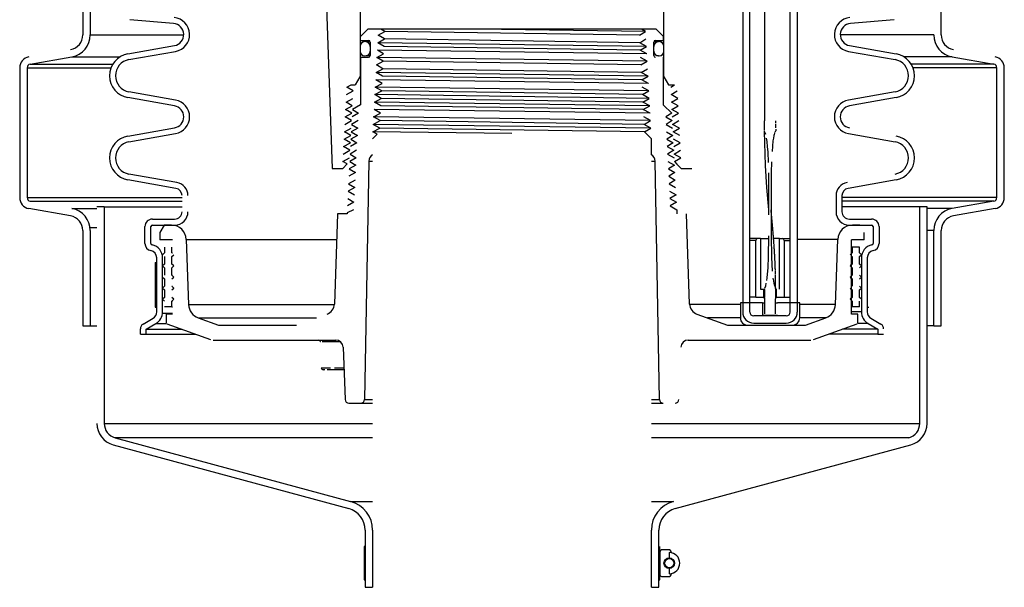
# Model space of a CAD drawing. Extents: x -285 to 5863, y 308 to 3178.
# Tile 110 of 256: x 219 to 236, y 961 to 970. Entities that reach past the tile are written whole.
import ezdxf

# ---------------------------------------------------------------- set-up
doc = ezdxf.new("R2010")
doc.units = 0
doc.header["$MEASUREMENT"] = 0
doc.layers.add('SPILL-BUCKET', color=1, linetype='CONTINUOUS')

msp = doc.modelspace()

# ---------------------------------------------------------------- linework, layer by layer
at = {"layer": 'SPILL-BUCKET', "color": 8, "linetype": 'Continuous'}
for p, q in [((231.87866, 976.8957), (231.87804, 968.65134)), ((229.82998, 968.96659), (225.42273, 969.02905)), ((231.87786, 968.59072), (231.878, 968.62103)), ((231.878, 968.62103), (231.87804, 968.65134)), ((232.06539, 968.65134), (232.06603, 968.65134)), ((232.06539, 968.65134), (232.0654, 968.64305)), ((232.0654, 968.64305), (232.06542, 968.63477)), ((232.06542, 968.63477), (232.06549, 968.6182)), ((231.87635, 968.47284), (231.87657, 968.48462)), ((231.89852, 968.41806), (231.87635, 968.47284)), ((231.893, 967.90186), (231.87652, 968.47241)), ((231.87678, 968.49641), (231.87745, 968.54356)), ((231.87745, 968.54356), (231.87786, 968.59072)), ((232.05346, 968.45512), (232.04933, 968.44475)), ((232.05992, 968.47058), (232.05791, 968.46536)), ((232.06197, 968.47577), (232.05992, 968.47058)), ((232.06376, 968.47772), (232.06197, 968.47577)), ((232.06582, 968.47948), (232.06376, 968.47772)), ((232.06561, 968.60163), (232.06574, 968.58506)), ((232.06574, 968.58506), (232.06589, 968.56849)), ((232.06682, 968.48197), (232.06582, 968.47948)), ((232.06589, 968.56849), (232.066, 968.55192)), ((232.066, 968.55192), (232.06614, 968.53535)), ((232.06706, 968.48475), (232.06682, 968.48197)), ((232.06711, 968.51004), (232.06706, 968.48475)), ((231.92209, 968.30238), (231.91268, 968.3607)), ((231.9319, 968.21472), (231.92209, 968.30238)), ((232.02157, 968.31435), (232.01227, 968.22582)), ((232.02817, 968.35832), (232.02157, 968.31435)), ((232.03703, 968.40189), (232.02817, 968.35832)), ((232.04258, 968.42349), (232.03703, 968.40189)), ((232.04933, 968.44475), (232.04258, 968.42349)), ((231.93825, 968.12664), (231.9319, 968.21472)), ((231.9458, 967.95005), (231.93825, 968.12664)), ((232.01227, 968.22582), (232.00619, 968.13698)), ((231.99813, 967.95911), (231.99335, 967.7811)), ((231.91971, 967.52711), (231.893, 967.90186)), ((231.95353, 967.41969), (231.94947, 967.77327)), ((231.99335, 967.7811), (231.98948, 967.42498)), ((231.95424, 967.15237), (231.91971, 967.52711)), ((231.95403, 967.0661), (231.95353, 967.41969)), ((231.98948, 967.42498), (231.98901, 967.0688)), ((231.98922, 967.15399), (231.98922, 967.15402)), ((231.98923, 967.1539), (231.98922, 967.15399)), ((231.98924, 967.15377), (231.98923, 967.1539)), ((231.98924, 967.15358), (231.98924, 967.15377)), ((231.98926, 967.15333), (231.98924, 967.15358)), ((231.98927, 967.15311), (231.98926, 967.15333)), ((231.98928, 967.15285), (231.98927, 967.15311)), ((231.98931, 967.15223), (231.98929, 967.15256)), ((231.98932, 967.15188), (231.98931, 967.15223)), ((231.98935, 967.15148), (231.98932, 967.15188)), ((231.98937, 967.1511), (231.98935, 967.15148)), ((231.98939, 967.15066), (231.98937, 967.1511)), ((231.98942, 967.15017), (231.98939, 967.15066)), ((231.98945, 967.14962), (231.98942, 967.15017)), ((231.98949, 967.14904), (231.98947, 967.14933)), ((231.9895, 967.14874), (231.98949, 967.14904)), ((231.98961, 967.14789), (231.9895, 967.14879)), ((231.98962, 967.14754), (231.9895, 967.14875)), ((231.98952, 967.14844), (231.9895, 967.14874)), ((231.98954, 967.14813), (231.98952, 967.14844)), ((231.98956, 967.14783), (231.98954, 967.14813)), ((231.98958, 967.14753), (231.98956, 967.14783)), ((231.9896, 967.14729), (231.98958, 967.14753)), ((231.98972, 967.14694), (231.98961, 967.14789)), ((231.98961, 967.14704), (231.98961, 967.14712)), ((231.98971, 967.14658), (231.98962, 967.14754)), ((231.9898, 967.14562), (231.98971, 967.14658)), ((231.98982, 967.14599), (231.98972, 967.14694)), ((231.98994, 967.14422), (231.98987, 967.14492)), ((231.99, 967.14364), (231.98994, 967.14422)), ((231.99008, 967.14357), (231.98995, 967.14478)), ((231.99011, 967.14249), (231.99006, 967.14306)), ((231.99024, 967.14211), (231.99008, 967.14357)), ((231.99017, 967.14193), (231.99011, 967.14249)), ((231.99021, 967.14156), (231.99017, 967.14193)), ((231.99025, 967.1412), (231.99021, 967.14156)), ((231.99039, 967.14064), (231.99024, 967.14211)), ((231.99028, 967.14094), (231.99026, 967.14106)), ((231.99028, 967.1409), (231.99028, 967.14094)), ((231.99029, 967.14083), (231.99029, 967.14087)), ((231.99057, 967.13888), (231.99039, 967.14064)), ((231.99074, 967.13712), (231.99057, 967.13888)), ((231.99094, 967.13509), (231.99074, 967.13712)), ((231.99114, 967.13306), (231.99094, 967.13509)), ((231.99158, 967.1285), (231.99136, 967.13078)), ((231.99181, 967.12621), (231.99158, 967.1285)), ((231.99203, 967.12391), (231.99181, 967.12621)), ((231.99257, 967.11829), (231.99203, 967.12391)), ((231.98901, 967.0688), (231.99061, 966.71264)), ((231.99311, 967.11267), (231.99257, 967.11829)), ((231.99362, 967.10738), (231.99311, 967.11267)), ((231.99413, 967.10209), (231.99362, 967.10738)), ((231.99499, 967.09305), (231.99456, 967.09757)), ((231.9954, 967.0888), (231.99499, 967.09305)), ((231.9958, 967.08456), (231.9954, 967.0888)), ((231.99618, 967.08058), (231.9958, 967.08456)), ((231.99656, 967.0766), (231.99618, 967.08058)), ((231.99691, 967.0729), (231.99656, 967.0766)), ((231.99726, 967.06919), (231.99691, 967.0729)), ((231.99792, 967.06233), (231.99759, 967.06576)), ((231.99808, 967.06056), (231.99792, 967.06233)), ((231.99825, 967.05879), (231.99808, 967.06056)), ((231.99841, 967.0571), (231.99825, 967.05879)), ((231.99857, 967.05541), (231.99841, 967.0571)), ((231.99871, 967.05387), (231.99857, 967.05541)), ((231.99886, 967.05233), (231.99871, 967.05387)), ((231.99911, 967.04967), (231.99899, 967.051)), ((231.99922, 967.04852), (231.99911, 967.04967)), ((231.99933, 967.04738), (231.99922, 967.04852)), ((231.99941, 967.04645), (231.99933, 967.04738)), ((231.9995, 967.04552), (231.99941, 967.04645)), ((231.99957, 967.04481), (231.9995, 967.04552)), ((231.99964, 967.0441), (231.99957, 967.04481)), ((231.99973, 967.0431), (231.99968, 967.0436)), ((231.99978, 967.04254), (231.99973, 967.0431)), ((231.99984, 967.04197), (231.99978, 967.04254)), ((231.99992, 967.0411), (231.99984, 967.04197)), ((232.00011, 967.03903), (232, 967.04022)), ((232.00023, 967.03783), (232.00011, 967.03903)), ((232.00049, 967.03503), (232.00036, 967.03643)), ((232.00062, 967.03364), (232.00049, 967.03503)), ((232.00075, 967.03225), (232.00062, 967.03364)), ((232.00088, 967.03088), (232.00075, 967.03225)), ((232.0014, 967.02532), (232.00101, 967.02951)), ((232.00179, 967.02113), (232.0014, 967.02532)), ((232.00216, 967.01717), (232.00179, 967.02113)), ((232.00253, 967.0132), (232.00216, 967.01717)), ((232.0028, 967.01024), (232.00253, 967.0132)), ((232.00308, 967.00728), (232.0028, 967.01024)), ((232.00337, 967.0041), (232.00308, 967.00728)), ((232.00398, 966.99753), (232.00367, 967.00092)), ((232.0043, 966.99413), (232.00398, 966.99753)), ((232.00463, 966.99051), (232.0043, 966.99413)), ((232.00496, 966.9869), (232.00463, 966.99051)), ((232.00532, 966.98306), (232.00496, 966.9869)), ((232.00567, 966.97922), (232.00532, 966.98306)), ((232.00612, 966.97433), (232.00567, 966.97922)), ((232.00704, 966.96423), (232.00657, 966.96944)), ((232.00752, 966.95902), (232.00704, 966.96423)), ((232.00802, 966.95349), (232.00752, 966.95902)), ((232.00852, 966.94796), (232.00802, 966.95349)), ((232.00905, 966.94212), (232.00852, 966.94796)), ((232.00958, 966.93627), (232.00905, 966.94212)), ((232.01013, 966.93011), (232.00958, 966.93627)), ((232.01121, 966.91808), (232.01068, 966.92395)), ((232.01173, 966.9122), (232.01121, 966.91808)), ((232.01227, 966.90618), (232.01173, 966.9122)), ((232.0128, 966.90016), (232.01227, 966.90618)), ((232.01332, 966.89431), (232.0128, 966.90016)), ((232.01383, 966.88847), (232.01332, 966.89431)), ((232.01433, 966.88282), (232.01383, 966.88847)), ((232.0153, 966.87174), (232.01482, 966.87718)), ((232.01577, 966.86629), (232.0153, 966.87174)), ((232.01623, 966.86105), (232.01577, 966.86629)), ((232.01668, 966.85581), (232.01623, 966.86105)), ((232.01712, 966.85077), (232.01668, 966.85581)), ((232.01755, 966.84573), (232.01712, 966.85077)), ((232.01812, 966.83901), (232.01755, 966.84573)), ((232.01923, 966.82596), (232.0187, 966.83229)), ((232.01977, 966.81964), (232.01923, 966.82596)), ((232.02027, 966.8137), (232.01977, 966.81964)), ((232.02077, 966.80777), (232.02027, 966.8137)), ((232.02169, 966.79669), (232.02123, 966.80223)), ((232.02212, 966.79154), (232.02169, 966.79669)), ((231.9457, 966.35902), (231.95283, 966.71249)), ((231.99061, 966.71264), (231.99781, 966.35657)), ((232.02283, 966.78303), (232.02255, 966.7864)), ((232.0231, 966.77966), (232.02283, 966.78303)), ((232.02338, 966.77635), (232.0231, 966.77966)), ((232.02365, 966.77303), (232.02338, 966.77635)), ((232.02422, 966.76604), (232.02393, 966.76953)), ((232.02452, 966.76235), (232.02422, 966.76604)), ((232.02522, 966.7537), (232.02482, 966.75866)), ((232.02562, 966.74874), (232.02522, 966.7537)), ((232.02604, 966.74347), (232.02562, 966.74874)), ((232.02646, 966.7382), (232.02604, 966.74347)), ((232.02735, 966.72705), (232.02691, 966.73263)), ((232.02782, 966.72117), (232.02735, 966.72705)), ((232.02828, 966.7153), (232.02782, 966.72117)), ((232.02873, 966.70952), (232.02828, 966.7153)), ((232.02918, 966.70375), (232.02873, 966.70952)), ((232.02966, 966.6977), (232.02918, 966.70375)), ((232.03012, 966.69166), (232.02966, 966.6977)), ((232.0311, 966.67904), (232.03061, 966.68535)), ((232.0316, 966.67247), (232.0311, 966.67904)), ((232.0321, 966.66589), (232.0316, 966.67247)), ((232.03262, 966.65905), (232.0321, 966.66589)), ((232.03314, 966.65221), (232.03262, 966.65905)), ((232.03367, 966.64512), (232.03314, 966.65221)), ((232.0342, 966.63803), (232.03367, 966.64512)), ((232.03533, 966.62292), (232.03477, 966.63047)), ((232.03586, 966.61573), (232.03533, 966.62292)), ((232.03639, 966.60855), (232.03586, 966.61573)), ((232.03689, 966.60173), (232.03639, 966.60855)), ((232.03738, 966.59491), (232.03689, 966.60173)), ((232.03785, 966.58846), (232.03738, 966.59491)), ((232.03832, 966.58201), (232.03785, 966.58846)), ((232.03919, 966.56985), (232.03875, 966.57593)), ((232.0396, 966.56414), (232.03919, 966.56985)), ((232.04, 966.55843), (232.0396, 966.56414)), ((232.04038, 966.55308), (232.04, 966.55843)), ((232.04076, 966.54774), (232.04038, 966.55308)), ((232.04098, 966.54463), (232.04076, 966.54774)), ((232.0412, 966.54152), (232.04098, 966.54463)), ((232.04161, 966.53558), (232.0414, 966.53855)), ((232.04181, 966.53276), (232.04161, 966.53558)), ((232.042, 966.52992), (232.04181, 966.53276)), ((232.04219, 966.52724), (232.042, 966.52992)), ((232.04254, 966.52209), (232.04238, 966.52455)), ((232.04271, 966.51963), (232.04254, 966.52209)), ((232.043, 966.51552), (232.04285, 966.51758)), ((232.04312, 966.5137), (232.043, 966.51552)), ((232.04325, 966.51188), (232.04312, 966.5137)), ((232.04335, 966.51028), (232.04325, 966.51188)), ((232.04353, 966.50768), (232.04346, 966.50869)), ((232.0436, 966.50666), (232.04353, 966.50768)), ((232.04368, 966.50545), (232.04364, 966.50605)), ((232.04372, 966.50494), (232.04368, 966.50545)), ((232.04375, 966.50442), (232.04372, 966.50494)), ((232.0438, 966.50369), (232.04375, 966.50442)), ((232.04391, 966.502), (232.04385, 966.50295)), ((232.04398, 966.50106), (232.04391, 966.502)), ((232.04408, 966.49953), (232.04398, 966.50106)), ((232.04418, 966.498), (232.04408, 966.49953)), ((232.04431, 966.49612), (232.04418, 966.498)), ((232.04444, 966.49424), (232.04431, 966.49612)), ((232.04458, 966.492), (232.04444, 966.49424)), ((232.0449, 966.48718), (232.04473, 966.48977)), ((232.04508, 966.48459), (232.0449, 966.48718)), ((232.04527, 966.48165), (232.04508, 966.48459)), ((232.04546, 966.4787), (232.04527, 966.48165)), ((232.04568, 966.47541), (232.04546, 966.4787)), ((232.0459, 966.47211), (232.04568, 966.47541)), ((232.04613, 966.46846), (232.0459, 966.47211)), ((232.04662, 966.46089), (232.04637, 966.46481)), ((232.04687, 966.45697), (232.04662, 966.46089)), ((231.93806, 966.18238), (231.9457, 966.35902)), ((231.99781, 966.35657), (232.00192, 966.23789)), ((232.04741, 966.44845), (232.04714, 966.45271)), ((232.0477, 966.4439), (232.04741, 966.44845)), ((232.04798, 966.43936), (232.0477, 966.4439)), ((232.04826, 966.43485), (232.04798, 966.43936)), ((232.04899, 966.4229), (232.04854, 966.43034)), ((232.04944, 966.41546), (232.04899, 966.4229)), ((232.04987, 966.4083), (232.04944, 966.41546)), ((232.05029, 966.40113), (232.04987, 966.4083)), ((232.05069, 966.39423), (232.05029, 966.40113)), ((232.05109, 966.38732), (232.05069, 966.39423)), ((232.05153, 966.37952), (232.05109, 966.38732)), ((232.05238, 966.36429), (232.05197, 966.37172)), ((232.05278, 966.35686), (232.05238, 966.36429)), ((232.05316, 966.34981), (232.05278, 966.35686)), ((232.05353, 966.34276), (232.05316, 966.34981)), ((232.05388, 966.33608), (232.05353, 966.34276)), ((232.05422, 966.3294), (232.05388, 966.33608)), ((232.05454, 966.3231), (232.05422, 966.3294)), ((232.05508, 966.31205), (232.05485, 966.31679)), ((232.05531, 966.3073), (232.05508, 966.31205)), ((232.05553, 966.30276), (232.05531, 966.3073)), ((232.05575, 966.29821), (232.05553, 966.30276)), ((232.05618, 966.28898), (232.05597, 966.29359)), ((231.92342, 966.00632), (231.93806, 966.18238)), ((232.00192, 966.23789), (232.00901, 966.11942)), ((232.0564, 966.28423), (232.05618, 966.28898)), ((232.05683, 966.2746), (232.05661, 966.27948)), ((232.05705, 966.26972), (232.05683, 966.2746)), ((232.05727, 966.26471), (232.05705, 966.26972)), ((232.05749, 966.25969), (232.05727, 966.26471)), ((232.05792, 966.24941), (232.05771, 966.25455)), ((232.05814, 966.24413), (232.05792, 966.24941)), ((232.05857, 966.23345), (232.05836, 966.23886)), ((232.05879, 966.22805), (232.05857, 966.23345)), ((232.059, 966.22251), (232.05879, 966.22805)), ((232.05921, 966.21698), (232.059, 966.22251)), ((232.05963, 966.20579), (232.05942, 966.21139)), ((232.05982, 966.2005), (232.05963, 966.20579)), ((232.06001, 966.19521), (232.05982, 966.2005)), ((232.06018, 966.19026), (232.06001, 966.19521)), ((232.06035, 966.18531), (232.06018, 966.19026)), ((232.06051, 966.1807), (232.06035, 966.18531)), ((232.06066, 966.1761), (232.06051, 966.1807)), ((232.06094, 966.16757), (232.0608, 966.17183)), ((232.06107, 966.16364), (232.06094, 966.16757)), ((232.06119, 966.15972), (232.06107, 966.16364)), ((232.06127, 966.15719), (232.06119, 966.15972)), ((232.06135, 966.15467), (232.06127, 966.15719)), ((232.06143, 966.15199), (232.06135, 966.15467)), ((232.06151, 966.1493), (232.06143, 966.15199)), ((232.06168, 966.14362), (232.0616, 966.14646)), ((232.06172, 966.14221), (232.06168, 966.14362)), ((232.06177, 966.1408), (232.06172, 966.14221)), ((232.0618, 966.13944), (232.06177, 966.1408)), ((232.06184, 966.13809), (232.0618, 966.13944)), ((232.06188, 966.13687), (232.06184, 966.13809)), ((232.06192, 966.13565), (232.06188, 966.13687)), ((232.06198, 966.13346), (232.06195, 966.13455)), ((232.062, 966.13257), (232.06198, 966.13346)), ((232.06203, 966.13167), (232.062, 966.13257)), ((232.06205, 966.13107), (232.06203, 966.13167)), ((232.06206, 966.13048), (232.06205, 966.13107)), ((232.06208, 966.12998), (232.06206, 966.13048)), ((232.06209, 966.12949), (232.06208, 966.12998)), ((232.06212, 966.12831), (232.06211, 966.1289)), ((232.06216, 966.12683), (232.06212, 966.12831)), ((232.06221, 966.12536), (232.06216, 966.12683)), ((232.06226, 966.1235), (232.06221, 966.12536)), ((231.9175, 965.96249), (231.92342, 966.00632)), ((232.02181, 966.00149), (232.02887, 965.9575)), ((232.06231, 966.12165), (232.06226, 966.1235)), ((232.06237, 966.1194), (232.06231, 966.12165)), ((232.06243, 966.11716), (232.06237, 966.1194)), ((232.06257, 966.11191), (232.0625, 966.11453)), ((232.06264, 966.10937), (232.06257, 966.11191)), ((232.06271, 966.10684), (232.06264, 966.10937)), ((232.06278, 966.10405), (232.06271, 966.10684)), ((232.06293, 966.09833), (232.06285, 966.10125)), ((232.063, 966.0954), (232.06293, 966.09833)), ((232.06315, 966.0894), (232.06308, 966.0924)), ((232.06323, 966.08632), (232.06315, 966.0894)), ((232.0633, 966.08324), (232.06323, 966.08632)), ((232.06338, 966.08008), (232.0633, 966.08324)), ((232.06362, 966.06968), (232.06345, 966.07692)), ((232.06378, 966.06243), (232.06362, 966.06968)), ((232.06412, 966.04718), (232.06395, 966.05481)), ((232.06428, 966.03917), (232.06412, 966.04718)), ((232.06445, 966.03116), (232.06428, 966.03917)), ((232.06455, 966.02586), (232.06445, 966.03116)), ((232.06476, 966.01511), (232.06465, 966.02056)), ((232.06486, 966.00966), (232.06476, 966.01511)), ((232.06496, 966.00405), (232.06486, 966.00966)), ((232.06506, 965.99844), (232.06496, 966.00405)), ((232.06516, 965.99268), (232.06506, 965.99844)), ((232.06526, 965.98691), (232.06516, 965.99268)), ((232.06536, 965.981), (232.06526, 965.98691)), ((232.06555, 965.96917), (232.06546, 965.97508)), ((232.06564, 965.96327), (232.06555, 965.96917)), ((232.06574, 965.95648), (232.06564, 965.96327)), ((231.87655, 965.8135), (231.87861, 965.82437)), ((231.87664, 965.80206), (231.87655, 965.8135)), ((231.87655, 965.81201), (231.87655, 965.81159)), ((231.87655, 965.81159), (231.87655, 965.81116)), ((231.87655, 965.80969), (231.87655, 965.80823)), ((231.87655, 965.80823), (231.87655, 965.80655)), ((231.87655, 965.80655), (231.87655, 965.80487)), ((231.87655, 965.80487), (231.87655, 965.80297)), ((231.87655, 965.80297), (231.87655, 965.80108)), ((231.87655, 965.80108), (231.87655, 965.79895)), ((231.87655, 965.79895), (231.87655, 965.79683)), ((231.87655, 965.79411), (231.87656, 965.79138)), ((231.87689, 965.79063), (231.87664, 965.80206)), ((231.88323, 965.83444), (231.89933, 965.87566)), ((231.89933, 965.87566), (231.9096, 965.9189)), ((232.02887, 965.9575), (232.03809, 965.91393)), ((232.03809, 965.91393), (232.04374, 965.8924)), ((232.04374, 965.8924), (232.05031, 965.87112)), ((232.05031, 965.87112), (232.05407, 965.8606)), ((232.05407, 965.8606), (232.05836, 965.85028)), ((232.05836, 965.85028), (232.06363, 965.84019)), ((232.06583, 965.9497), (232.06574, 965.95648)), ((232.06592, 965.94325), (232.06583, 965.9497)), ((232.066, 965.93679), (232.06592, 965.94325)), ((232.06608, 965.93067), (232.066, 965.93679)), ((232.06622, 965.91876), (232.06615, 965.92455)), ((232.06628, 965.91298), (232.06622, 965.91876)), ((232.0664, 965.90206), (232.06634, 965.90752)), ((232.06645, 965.89664), (232.0664, 965.90206)), ((232.0665, 965.89121), (232.06645, 965.89664)), ((232.06654, 965.88616), (232.0665, 965.89121)), ((232.06662, 965.87643), (232.06658, 965.88111)), ((232.06665, 965.87175), (232.06662, 965.87643)), ((232.06668, 965.86744), (232.06665, 965.87175)), ((232.06671, 965.86314), (232.06668, 965.86744)), ((232.06675, 965.85527), (232.06673, 965.8592)), ((232.06678, 965.82971), (232.06674, 965.78572)), ((232.06677, 965.85171), (232.06675, 965.85527)), ((232.06681, 965.84513), (232.06679, 965.84815)), ((232.06682, 965.84211), (232.06681, 965.84513)), ((232.06683, 965.83941), (232.06682, 965.84211)), ((232.06683, 965.83671), (232.06683, 965.83941)), ((232.06683, 965.82713), (232.06684, 965.82783)), ((232.06684, 965.83195), (232.06684, 965.83432)), ((232.06684, 965.82989), (232.06684, 965.83195)), ((231.87656, 965.79138), (231.87656, 965.7883)), ((231.87656, 965.7883), (231.87657, 965.78523)), ((231.87657, 965.78523), (231.87658, 965.78181)), ((231.87658, 965.78181), (231.87659, 965.77839)), ((231.87659, 965.77839), (231.8766, 965.77463)), ((231.8766, 965.77463), (231.87661, 965.77086)), ((231.87663, 965.76676), (231.87664, 965.76265)), ((231.87664, 965.76265), (231.87666, 965.75819)), ((231.87666, 965.75819), (231.87669, 965.75374)), ((231.87669, 965.75374), (231.87672, 965.74894)), ((231.87672, 965.74894), (231.87675, 965.74414)), ((231.87675, 965.74414), (231.87678, 965.739)), ((231.87678, 965.739), (231.87682, 965.73385)), ((231.87687, 965.72809), (231.87692, 965.72234)), ((231.87731, 965.76776), (231.87689, 965.79063)), ((231.87692, 965.72234), (231.87698, 965.7162)), ((231.87698, 965.7162), (231.87704, 965.71006)), ((231.87704, 965.71006), (231.87711, 965.70354)), ((231.87711, 965.70354), (231.87719, 965.69703)), ((231.87719, 965.69703), (231.87727, 965.69013)), ((231.87747, 965.67597), (231.87758, 965.66869)), ((231.87795, 965.69914), (231.87758, 965.74489)), ((231.87758, 965.66869), (231.8777, 965.66104)), ((231.8777, 965.66104), (231.87783, 965.65339)), ((231.87807, 965.65339), (231.87795, 965.69914)), ((231.87807, 965.65339), (231.87804, 965.65339)), ((231.87804, 965.65339), (231.87804, 965.40356)), ((232.06551, 965.69748), (232.06542, 965.65339)), ((232.06542, 965.40356), (232.06542, 965.65339)), ((232.06577, 965.74157), (232.06551, 965.69748)), ((232.06674, 965.78572), (232.06577, 965.74157))]:
    msp.add_line(p, q, dxfattribs=at)
at = {"layer": 'SPILL-BUCKET', "color": 1, "linetype": 'Continuous'}
for p, q in [((231.51205, 976.73867), (231.51205, 965.43139)), ((231.63196, 965.43139), (231.63196, 976.73867)), ((232.3115, 965.43139), (232.3115, 976.73867)), ((232.43142, 976.73867), (232.43142, 965.43139)), ((220.39527, 971.30108), (220.39527, 970.09725)), ((220.52018, 971.30108), (220.52018, 970.09725)), ((234.85414, 970.09725), (234.85414, 971.30108)), ((224.48544, 970.90924), (224.59225, 967.85067)), ((225.06395, 970.59879), (225.06395, 969.39118)), ((230.18545, 969.39118), (230.18545, 970.59879)), ((221.92244, 970.28854), (221.18642, 970.35293)), ((234.06299, 970.35293), (233.32696, 970.28854)), ((225.19536, 970.19257), (225.07045, 970.06765)), ((230.05404, 970.19257), (225.19536, 970.19257)), ((225.37057, 970.09082), (225.48234, 970.15328)), ((225.50895, 970.19257), (225.41637, 970.19257)), ((225.48234, 970.15328), (225.41637, 970.19257)), ((229.77038, 970.09082), (229.87535, 970.15328)), ((229.87535, 970.15328), (229.80512, 970.19257)), ((230.17896, 970.06765), (230.05404, 970.19257)), ((225.07045, 970.00519), (225.20735, 970.00519)), ((225.15389, 969.98346), (225.1439, 969.98346)), ((225.16286, 969.98346), (225.18972, 969.98346)), ((225.18972, 969.98346), (225.23425, 969.98346)), ((225.23484, 969.97771), (225.23484, 969.74937)), ((225.36362, 969.96591), (225.47571, 970.02837)), ((225.46909, 969.90345), (225.36362, 969.96591)), ((225.47571, 970.02837), (225.37057, 970.09082)), ((229.777, 969.96591), (229.88231, 970.02837)), ((229.88927, 969.90345), (229.777, 969.96591)), ((230.01457, 969.74937), (230.01457, 969.97771)), ((230.01521, 969.98346), (230.05972, 969.98346)), ((230.04205, 970.00519), (230.17896, 970.00519)), ((230.05972, 969.98346), (230.08655, 969.98346)), ((230.08655, 969.98346), (230.09551, 969.98346)), ((230.10551, 969.98346), (230.09551, 969.98346)), ((230.17896, 970.00519), (230.17896, 970.06765)), ((221.15401, 969.779), (221.93865, 969.91735)), ((221.17136, 969.68059), (221.956, 969.81894)), ((225.06395, 969.90351), (225.06395, 969.82357)), ((225.23384, 969.90351), (225.23384, 969.82357)), ((225.23408, 969.90351), (225.23384, 969.90351)), ((225.23384, 969.82357), (225.23409, 969.82357)), ((225.23483, 969.90351), (225.23408, 969.90351)), ((225.23409, 969.82357), (225.23484, 969.82357)), ((225.3497, 969.71608), (225.46247, 969.77854)), ((225.46247, 969.77854), (225.35666, 969.84099)), ((229.78363, 969.84099), (229.88927, 969.90345)), ((229.89623, 969.77854), (229.78363, 969.84099)), ((230.01532, 969.90351), (230.01456, 969.90351)), ((230.01457, 969.82357), (230.01532, 969.82357)), ((230.01532, 969.82357), (230.01557, 969.82357)), ((230.01557, 969.82357), (230.01557, 969.90351)), ((230.18545, 969.82357), (230.18545, 969.90351)), ((233.2934, 969.81894), (234.07805, 969.68059)), ((233.31076, 969.91735), (234.0954, 969.779)), ((219.5069, 969.60413), (220.21051, 969.72819)), ((225.07045, 969.72189), (225.07045, 968.91936)), ((225.07045, 969.72189), (225.20735, 969.72189)), ((225.16286, 969.74362), (225.15389, 969.74362)), ((225.18969, 969.74362), (225.16286, 969.74362)), ((225.23419, 969.74362), (225.18969, 969.74362)), ((225.34274, 969.59116), (225.45585, 969.65362)), ((225.45585, 969.65362), (225.3497, 969.71608)), ((229.90318, 969.65362), (229.79025, 969.71608)), ((229.79687, 969.59116), (229.90318, 969.65362)), ((230.08654, 969.74362), (230.05969, 969.74362)), ((230.09551, 969.74362), (230.08654, 969.74362)), ((230.09551, 969.74362), (230.10551, 969.74362)), ((230.17896, 968.91661), (230.17896, 969.72189)), ((235.03889, 969.72819), (235.74251, 969.60413)), ((219.33037, 969.54262), (219.33037, 967.35878)), ((219.45529, 969.54262), (219.45529, 967.35878)), ((225.33579, 969.46625), (225.44922, 969.52871)), ((225.4426, 969.40379), (225.33579, 969.46625)), ((225.44922, 969.52871), (225.34274, 969.59116)), ((229.80349, 969.46625), (229.91014, 969.52871)), ((229.9171, 969.40379), (229.80349, 969.46625)), ((235.79412, 967.35878), (235.79412, 969.54262)), ((235.91903, 967.35878), (235.91903, 969.54262)), ((224.98588, 969.25596), (225.06395, 969.39118)), ((225.06395, 969.39118), (225.06558, 969.39118)), ((225.06558, 969.39118), (225.07045, 969.39118)), ((225.32187, 969.21642), (225.43598, 969.27888)), ((225.43598, 969.27888), (225.32883, 969.34134)), ((229.81011, 969.34134), (229.9171, 969.40379)), ((229.92405, 969.27888), (229.81011, 969.34134)), ((230.17897, 969.39118), (230.18383, 969.39118)), ((230.18383, 969.39118), (230.18545, 969.39118)), ((230.18545, 969.39118), (230.26352, 969.25596)), ((221.956, 969.00096), (221.17136, 969.13931)), ((224.83604, 969.09151), (224.94788, 969.15396)), ((224.84292, 969.21642), (224.91358, 969.25596)), ((224.94788, 969.15396), (224.84292, 969.21642)), ((224.91358, 969.25596), (224.98116, 969.25596)), ((225.31492, 969.09151), (225.42936, 969.15396)), ((225.42936, 969.15396), (225.32187, 969.21642)), ((229.93101, 969.15396), (229.81674, 969.21642)), ((229.82336, 969.09151), (229.93101, 969.15396)), ((230.26352, 969.25596), (230.3646, 969.25596)), ((230.29822, 969.21642), (230.3646, 969.25596)), ((230.30483, 969.09151), (230.40992, 969.15396)), ((234.07805, 969.13931), (233.2934, 969.00096)), ((221.93865, 968.90255), (221.15401, 969.0409)), ((224.82916, 968.96659), (224.94127, 969.02905)), ((224.93465, 968.90413), (224.82916, 968.96659)), ((225.30796, 968.96659), (225.42273, 969.02905)), ((225.41611, 968.90413), (225.30796, 968.96659)), ((225.42273, 969.02905), (225.31492, 969.09151)), ((229.93797, 969.02905), (229.82336, 969.09151)), ((229.82998, 968.96659), (229.93797, 969.02905)), ((229.94492, 968.90413), (229.82998, 968.96659)), ((230.41681, 969.02905), (230.30483, 969.09151)), ((230.31145, 968.96659), (230.41681, 969.02905)), ((230.42369, 968.90413), (230.31145, 968.96659)), ((234.0954, 969.0409), (233.31076, 968.90255)), ((224.81539, 968.71676), (224.92803, 968.77922)), ((224.82227, 968.84168), (224.93465, 968.90413)), ((224.92803, 968.77922), (224.82227, 968.84168)), ((225.03782, 968.77922), (224.92979, 968.71676)), ((225.07045, 968.91936), (224.93608, 968.84168)), ((224.93608, 968.84168), (225.03782, 968.77922)), ((225.29404, 968.71676), (225.40949, 968.77922)), ((225.40949, 968.77922), (225.301, 968.84168)), ((229.8366, 968.84168), (229.94492, 968.90413)), ((229.95188, 968.77922), (229.8366, 968.84168)), ((230.31634, 968.77922), (230.17896, 968.91661)), ((230.31634, 968.77922), (230.21473, 968.71676)), ((230.31806, 968.84168), (230.42369, 968.90413)), ((230.43057, 968.77922), (230.31806, 968.84168)), ((230.32468, 968.71676), (230.43057, 968.77922)), ((224.80851, 968.59185), (224.92142, 968.65431)), ((224.92142, 968.65431), (224.81539, 968.71676)), ((225.03152, 968.65431), (224.92324, 968.59185)), ((225.28709, 968.59185), (225.40287, 968.65431)), ((225.40287, 968.65431), (225.29404, 968.71676)), ((229.95884, 968.65431), (229.84323, 968.71676)), ((229.84985, 968.59185), (229.95884, 968.65431)), ((230.21473, 968.71676), (230.32289, 968.65431)), ((230.32289, 968.65431), (230.22103, 968.59185)), ((230.3313, 968.59185), (230.43746, 968.65431)), ((221.15401, 968.39514), (221.93865, 968.5335)), ((224.80162, 968.46693), (224.9148, 968.52939)), ((224.90819, 968.40448), (224.80162, 968.46693)), ((225.02523, 968.52939), (224.91669, 968.46693)), ((224.91669, 968.46693), (225.01894, 968.40448)), ((224.92324, 968.59185), (225.02523, 968.52939)), ((225.28046, 968.46693), (225.39624, 968.52939)), ((225.35496, 968.42431), (225.28046, 968.46693)), ((225.39624, 968.52939), (225.28709, 968.59185)), ((229.9658, 968.52939), (229.84985, 968.59185)), ((229.85551, 968.46638), (229.9658, 968.52939)), ((229.85551, 968.46638), (229.97625, 968.34565)), ((230.22103, 968.59185), (230.32944, 968.52939)), ((230.22732, 968.46693), (230.33598, 968.40448)), ((230.44434, 968.52939), (230.3313, 968.59185)), ((230.33791, 968.46693), (230.44434, 968.52939)), ((230.45122, 968.40448), (230.33791, 968.46693)), ((221.17136, 968.29673), (221.956, 968.43508)), ((224.79474, 968.34202), (224.90819, 968.40448)), ((224.90157, 968.27956), (224.79474, 968.34202)), ((225.01894, 968.40448), (224.91015, 968.34202)), ((224.91015, 968.34202), (225.01265, 968.27956)), ((225.27631, 968.34565), (225.35496, 968.42431)), ((229.9731, 968.08072), (229.9731, 968.34565)), ((230.33598, 968.40448), (230.23361, 968.34202)), ((230.23361, 968.34202), (230.34253, 968.27956)), ((230.45811, 968.27956), (230.34453, 968.34202)), ((233.2934, 968.43508), (234.07805, 968.29673)), ((224.78097, 968.09219), (224.89496, 968.15465)), ((224.78786, 968.2171), (224.90157, 968.27956)), ((224.89496, 968.15465), (224.78786, 968.2171)), ((225.00636, 968.15465), (224.89705, 968.09219)), ((225.01265, 968.27956), (224.9036, 968.2171)), ((230.34253, 968.27956), (230.2399, 968.2171)), ((230.2399, 968.2171), (230.34908, 968.15465)), ((230.34908, 968.15465), (230.24619, 968.09219)), ((230.35114, 968.2171), (230.45811, 968.27956)), ((230.35776, 968.09219), (230.46499, 968.15465)), ((224.77436, 967.96727), (224.88834, 968.02973)), ((224.84782, 967.92454), (224.77436, 967.96727)), ((225.00007, 968.02973), (224.89051, 967.96727)), ((224.89051, 967.96727), (224.99377, 967.90482)), ((224.89705, 968.09219), (225.00007, 968.02973)), ((225.21095, 967.97309), (225.1409, 963.96006)), ((230.10851, 963.96006), (230.03846, 967.97309)), ((230.24619, 968.09219), (230.35562, 968.02973)), ((230.25248, 967.96727), (230.36217, 967.90482)), ((230.47187, 968.02973), (230.35776, 968.09219)), ((230.36088, 967.96525), (230.47187, 968.02973)), ((230.36088, 967.96525), (230.40402, 967.92211)), ((224.59225, 967.85067), (224.77394, 967.85067)), ((224.77394, 967.85067), (224.84782, 967.92454)), ((224.99377, 967.90482), (224.88396, 967.84236)), ((224.88396, 967.84236), (224.98748, 967.7799)), ((230.36217, 967.90482), (230.25878, 967.84236)), ((230.25878, 967.84236), (230.36872, 967.7799)), ((230.40402, 967.92211), (230.47547, 967.85067)), ((230.47547, 967.85067), (230.65715, 967.85067)), ((221.96278, 967.51443), (221.15401, 967.65704)), ((221.98013, 967.61285), (221.17136, 967.75546)), ((224.98119, 967.65499), (224.87087, 967.59253)), ((224.98748, 967.7799), (224.87741, 967.71745)), ((230.36872, 967.7799), (230.26507, 967.71745)), ((230.26507, 967.71745), (230.37526, 967.65499)), ((230.37526, 967.65499), (230.27136, 967.59253)), ((234.0954, 967.65704), (233.28663, 967.51443)), ((224.9749, 967.53007), (224.86432, 967.46762)), ((224.86432, 967.46762), (224.96861, 967.40516)), ((224.87087, 967.59253), (224.9749, 967.53007)), ((230.27136, 967.59253), (230.38181, 967.53007)), ((230.27765, 967.46762), (230.38836, 967.40516)), ((224.85778, 967.3427), (224.96232, 967.28024)), ((230.38836, 967.40516), (230.28394, 967.3427)), ((230.28394, 967.3427), (230.3949, 967.28024)), ((233.08347, 967.39142), (233.08347, 967.12149)), ((233.1834, 967.39142), (233.1834, 967.12149)), ((235.74251, 967.29727), (235.03889, 967.1732)), ((220.18882, 967.05019), (219.48521, 967.17425)), ((224.95602, 967.15533), (224.8451, 967.10088)), ((224.96232, 967.28024), (224.85123, 967.21779)), ((230.3949, 967.28024), (230.29024, 967.21779)), ((230.29024, 967.21779), (230.40145, 967.15533)), ((230.40145, 967.15533), (230.4043, 967.10088)), ((235.7642, 967.17425), (235.06058, 967.05019)), ((221.56634, 966.99657), (221.94109, 966.99657)), ((224.6846, 967.08531), (224.63157, 965.56685)), ((224.8451, 967.08531), (224.6846, 967.08531)), ((224.8451, 967.10088), (224.8451, 967.08531)), ((230.4043, 967.10088), (230.4043, 967.08531)), ((230.61783, 965.56685), (230.56481, 967.08531)), ((233.30832, 966.99657), (233.68306, 966.99657)), ((220.39527, 966.80415), (220.39527, 965.20292)), ((220.52018, 966.80415), (220.52018, 965.20292)), ((221.44143, 966.58782), (221.44143, 966.87166)), ((221.54136, 966.58782), (221.54136, 966.87166)), ((221.56634, 966.89664), (221.94109, 966.89664)), ((221.76338, 966.89664), (221.69126, 966.77173)), ((221.8872, 966.89664), (221.76338, 966.89664)), ((221.94109, 966.89664), (221.94726, 966.89664)), ((233.30832, 966.89664), (233.68306, 966.89664)), ((233.48603, 966.89664), (233.3622, 966.89664)), ((233.70804, 966.87166), (233.70804, 966.58782)), ((233.80798, 966.87166), (233.80798, 966.58782)), ((234.72922, 965.20292), (234.72922, 966.80415)), ((234.85414, 965.20292), (234.85414, 966.80415)), ((221.69126, 966.77173), (221.69126, 966.64681)), ((221.90211, 966.64681), (221.69126, 966.64681)), ((222.13688, 966.65553), (222.17515, 965.55962)), ((233.07425, 965.55962), (233.11252, 966.65553)), ((233.55815, 966.64681), (233.34729, 966.64681)), ((233.34729, 965.39767), (233.34729, 966.64681)), ((233.55815, 966.64681), (233.55815, 966.77173)), ((221.63879, 965.43514), (221.63879, 966.34356)), ((221.73873, 965.43514), (221.73873, 966.34356)), ((233.51068, 966.34356), (233.51068, 965.43514)), ((233.61061, 966.34356), (233.61061, 965.43514)), ((231.84682, 965.58504), (231.47207, 965.58504)), ((231.47207, 965.58504), (231.47207, 965.33521)), ((231.84682, 965.58504), (231.84682, 965.38205)), ((232.47139, 965.58504), (232.09665, 965.58504)), ((232.47139, 965.33521), (232.47139, 965.58504)), ((221.41007, 965.23097), (221.57634, 965.32696)), ((221.90211, 965.39767), (221.80056, 965.39767)), ((221.80056, 965.39767), (221.80056, 965.23946)), ((222.33938, 965.33357), (222.67808, 965.2103)), ((230.741, 965.39732), (231.25486, 965.2103)), ((232.24654, 965.36644), (231.69692, 965.36644)), ((231.84682, 965.38205), (232.09665, 965.38205)), ((232.57132, 965.2103), (232.91002, 965.33357)), ((233.44885, 965.39767), (233.34729, 965.39767)), ((233.44885, 965.23946), (233.44885, 965.39767)), ((233.67307, 965.32696), (233.83933, 965.23097)), ((220.39527, 965.20292), (220.52018, 965.20292)), ((221.36336, 965.06239), (221.36336, 965.15005)), ((221.46329, 965.1463), (221.6263, 965.24042)), ((221.46329, 965.06239), (221.46329, 965.1463)), ((221.80755, 965.23641), (222.54501, 964.968)), ((222.67808, 965.2103), (223.99455, 965.2103)), ((231.25486, 965.2103), (232.57132, 965.2103)), ((231.59699, 965.2103), (232.34647, 965.2103)), ((231.69692, 965.24652), (232.24654, 965.24652)), ((232.70439, 964.968), (233.44185, 965.23641)), ((233.6231, 965.24042), (233.78611, 965.1463)), ((233.78611, 965.1463), (233.78611, 965.06239)), ((234.72922, 965.20292), (234.85414, 965.20292)), ((221.36336, 965.06239), (221.46329, 965.06239)), ((233.78611, 965.06239), (233.88605, 965.06239)), ((222.58774, 964.96047), (224.65642, 964.96047)), ((224.40405, 964.93033), (224.39671, 964.93033)), ((224.46215, 964.93033), (224.42595, 964.93033)), ((224.51217, 964.93033), (224.46215, 964.93033)), ((224.57536, 964.93033), (224.51217, 964.93033)), ((224.65091, 964.93033), (224.57536, 964.93033)), ((224.73784, 964.93033), (224.65091, 964.93033)), ((224.78126, 964.83991), (224.81202, 963.95897)), ((230.59299, 964.96047), (232.66167, 964.96047)), ((224.41206, 964.49095), (224.41838, 964.49095)), ((224.41838, 964.49095), (224.43728, 964.49095)), ((224.43728, 964.49095), (224.46855, 964.49095)), ((224.46855, 964.49095), (224.51183, 964.49095)), ((224.51183, 964.49095), (224.56664, 964.49095)), ((224.63235, 964.49095), (224.70822, 964.49095)), ((224.70822, 964.49095), (224.7934, 964.49095)), ((224.45085, 964.46081), (224.44326, 964.46081)), ((224.47349, 964.46081), (224.45085, 964.46081)), ((224.56247, 964.46081), (224.51087, 964.46081)), ((224.62758, 964.46081), (224.56247, 964.46081)), ((224.70528, 964.46081), (224.62758, 964.46081)), ((224.7945, 964.46081), (224.70528, 964.46081)), ((224.87444, 963.89869), (225.07845, 963.89869))]:
    msp.add_line(p, q, dxfattribs=at)
at = {"layer": 'SPILL-BUCKET', "color": 8}
for p, q in [((229.77038, 970.09082), (225.48234, 970.15328)), ((229.87535, 970.15328), (227.0446, 970.19257)), ((229.88927, 969.90345), (225.36362, 969.96591)), ((229.777, 969.96591), (225.47571, 970.02837)), ((229.89623, 969.77854), (225.35666, 969.84099)), ((229.78363, 969.84099), (225.46909, 969.90345)), ((229.90318, 969.65362), (225.3497, 969.71608)), ((229.79687, 969.59116), (225.45585, 969.65362)), ((229.9171, 969.40379), (225.33579, 969.46625)), ((229.80349, 969.46625), (225.44922, 969.52871)), ((229.92405, 969.27888), (225.32883, 969.34134)), ((229.81011, 969.34134), (225.4426, 969.40379)), ((229.93101, 969.15396), (225.32187, 969.21642)), ((229.82336, 969.09151), (225.42936, 969.15396)), ((229.94492, 968.90413), (225.30796, 968.96659)), ((229.93797, 969.02905), (225.31492, 969.09151)), ((229.95188, 968.77922), (225.301, 968.84168)), ((229.8366, 968.84168), (225.41611, 968.90413)), ((229.95884, 968.65431), (225.29404, 968.71676)), ((229.84985, 968.59185), (225.40287, 968.65431)), ((227.6247, 968.43564), (225.28046, 968.46693)), ((229.9658, 968.52939), (225.28709, 968.59185)), ((229.85494, 968.46695), (225.39624, 968.52939))]:
    msp.add_line(p, q, dxfattribs=at)
at = {"layer": 'SPILL-BUCKET', "color": 7}
for p, q in [((220.52018, 970.09725), (222.09343, 970.09725)), ((234.72922, 970.09725), (233.15598, 970.09725)), ((220.21051, 969.72819), (221.0212, 969.72819)), ((235.03889, 969.7282), (234.2282, 969.7282)), ((219.45529, 969.54262), (220.86861, 969.54262)), ((219.5069, 969.60413), (220.89857, 969.60413)), ((235.74251, 969.60413), (234.35084, 969.60413)), ((235.79412, 969.54262), (234.3808, 969.54262)), ((225.21095, 967.97309), (225.27631, 967.97309)), ((229.9731, 967.97309), (230.03846, 967.97309)), ((219.45529, 967.35878), (222.066, 967.35878)), ((219.5069, 967.29727), (222.066, 967.29727)), ((235.79412, 967.35878), (233.1834, 967.35878)), ((235.74251, 967.29727), (233.1834, 967.29727)), ((220.21051, 967.1732), (220.62948, 967.1732)), ((220.7544, 967.20155), (222.066, 967.20155)), ((234.49501, 967.20155), (233.1834, 967.20155)), ((235.03889, 967.1732), (234.61992, 967.1732)), ((220.51647, 966.85678), (220.62948, 966.85678)), ((234.72922, 966.80415), (234.61992, 966.80415)), ((222.13688, 966.65553), (224.66959, 966.65553)), ((231.76187, 966.66932), (231.63196, 966.66932)), ((231.7319, 966.63934), (231.63196, 966.63934)), ((231.7319, 965.68499), (231.7319, 966.63934)), ((231.81184, 966.66932), (231.76187, 966.66932)), ((231.81184, 966.66932), (231.81184, 965.8199)), ((231.81184, 966.66932), (231.95196, 966.66932)), ((232.13162, 966.66932), (232.03184, 966.66932)), ((232.13162, 965.8199), (232.13162, 966.66932)), ((232.13162, 966.66932), (232.18186, 966.66932)), ((232.18186, 966.66932), (232.3115, 966.66932)), ((232.21157, 966.63934), (232.21157, 965.68499)), ((232.21157, 966.63934), (232.3115, 966.63934)), ((233.11252, 966.65553), (232.43138, 966.65553)), ((231.81184, 965.8199), (231.86241, 965.8199)), ((231.86241, 965.8199), (231.86241, 965.68499)), ((231.86241, 965.8199), (231.87656, 965.8199)), ((232.08106, 965.8199), (232.06677, 965.81991)), ((232.08106, 965.68499), (232.08106, 965.8199)), ((231.7319, 965.68499), (231.63196, 965.68499)), ((231.7319, 965.68499), (231.86241, 965.68499)), ((231.86241, 965.68499), (231.87798, 965.68499)), ((232.08106, 965.68499), (232.06548, 965.68502)), ((232.08106, 965.68499), (232.21157, 965.68499)), ((232.21157, 965.68499), (232.3115, 965.68499)), ((222.17515, 965.55962), (224.63132, 965.55962)), ((231.47207, 965.55962), (230.61808, 965.55962)), ((233.07425, 965.55962), (232.47139, 965.55962)), ((233.35579, 965.52258), (233.34729, 965.52258)), ((221.73752, 965.41188), (221.90211, 965.41188)), ((222.33938, 965.33357), (224.33325, 965.33357)), ((231.47207, 965.33358), (230.91615, 965.33358)), ((232.91002, 965.33358), (232.47139, 965.33358)), ((233.51068, 965.43514), (233.34729, 965.43514)), ((220.52018, 965.20292), (220.62948, 965.20292)), ((221.46329, 965.1463), (222.05513, 965.1463)), ((221.6263, 965.24042), (221.80056, 965.24042)), ((233.78611, 965.1463), (233.19428, 965.1463)), ((233.6231, 965.24042), (233.44885, 965.24042)), ((234.72922, 965.20292), (234.61992, 965.20292)), ((221.46329, 965.06239), (222.28568, 965.06239)), ((233.78611, 965.06239), (232.96372, 965.06239)), ((225.07845, 963.89869), (225.27692, 963.89869)), ((225.1409, 963.96006), (225.27694, 963.96006)), ((229.97371, 963.89869), (230.17095, 963.89869)), ((229.97373, 963.96006), (230.10851, 963.96006)), ((220.7544, 963.55806), (225.27684, 963.55806)), ((229.97363, 963.55806), (234.49501, 963.55806)), ((225.27679, 963.31674), (220.93957, 963.31674)), ((234.30984, 963.31674), (229.97358, 963.31674)), ((224.90597, 962.24391), (225.27653, 962.24391)), ((229.97332, 962.24391), (230.34343, 962.24391))]:
    msp.add_line(p, q, dxfattribs=at)
at = {"layer": 'SPILL-BUCKET', "linetype": 'Continuous'}
for p, q in [((220.7544, 967.20155), (220.62948, 967.20155)), ((220.7544, 967.20155), (220.7544, 963.55806)), ((234.61992, 967.20155), (234.49501, 967.20155)), ((234.49501, 963.55806), (234.49501, 967.20155)), ((234.61992, 963.55806), (234.61992, 967.20155)), ((220.93957, 963.31674), (224.90597, 962.24391)), ((220.90724, 963.19608), (224.87364, 962.12325)), ((230.37576, 962.12325), (234.34217, 963.19608)), ((225.15139, 961.76127), (225.15139, 960.79968)), ((225.27631, 961.76127), (225.27631, 960.79968)), ((229.9731, 960.79968), (229.9731, 961.76127)), ((230.09801, 960.79968), (230.09801, 961.76127)), ((225.15139, 960.79968), (225.27631, 960.79968)), ((229.9731, 960.79968), (230.09801, 960.79968))]:
    msp.add_line(p, q, dxfattribs=at)
at = {"layer": 'SPILL-BUCKET', "color": 7, "linetype": 'Continuous'}
for p, q in [((221.76871, 966.5219), (221.76871, 966.42821)), ((221.89362, 966.42821), (221.89362, 966.5219)), ((221.89362, 966.5219), (221.89575, 966.5219)), ((233.34731, 966.5219), (233.35367, 966.5219)), ((233.35367, 966.5219), (233.35579, 966.5219)), ((233.35579, 966.5219), (233.35579, 966.42821)), ((233.4807, 966.5219), (233.35579, 966.5219)), ((233.4807, 966.42821), (233.4807, 966.5219)), ((221.76871, 966.42821), (221.73748, 966.39698)), ((221.76871, 966.36576), (221.76871, 966.24084)), ((221.89362, 966.42821), (221.89575, 966.42821)), ((221.89362, 966.36576), (221.92485, 966.39698)), ((221.89362, 966.24084), (221.89362, 966.36576)), ((221.89362, 966.36576), (221.89575, 966.36576)), ((221.89575, 966.42821), (221.90213, 966.42821)), ((233.35579, 966.42821), (233.32456, 966.39698)), ((233.34731, 966.42821), (233.35367, 966.42821)), ((233.34731, 966.36576), (233.35367, 966.36576)), ((233.35367, 966.42821), (233.35579, 966.42821)), ((233.35367, 966.36576), (233.35579, 966.36576)), ((233.35579, 966.36576), (233.35579, 966.24084)), ((233.51193, 966.39698), (233.4807, 966.42821)), ((233.4807, 966.36576), (233.51193, 966.39698)), ((233.4807, 966.24084), (233.4807, 966.36576)), ((221.61381, 966.26469), (221.63879, 966.26469)), ((221.61381, 966.26469), (221.61381, 965.5152)), ((221.63879, 965.5152), (221.63879, 966.26469)), ((221.76871, 966.24084), (221.73748, 966.20961)), ((221.73748, 966.20961), (221.76871, 966.17838)), ((221.76871, 966.17838), (221.76871, 966.05347)), ((221.92485, 966.20961), (221.89362, 966.24084)), ((221.89362, 966.24084), (221.89575, 966.24084)), ((221.89362, 966.17838), (221.92485, 966.20961)), ((221.89362, 966.05347), (221.89362, 966.17838)), ((221.89362, 966.17838), (221.89575, 966.17838)), ((221.89575, 966.24084), (221.90213, 966.24084)), ((233.35579, 966.24084), (233.32456, 966.20961)), ((233.32456, 966.20961), (233.35579, 966.17838)), ((233.34731, 966.24084), (233.35367, 966.24084)), ((233.34731, 966.17838), (233.35367, 966.17838)), ((233.35367, 966.24084), (233.35579, 966.24084)), ((233.35367, 966.17838), (233.35579, 966.17838)), ((233.35579, 966.17838), (233.35579, 966.05347)), ((233.51193, 966.20961), (233.4807, 966.24084)), ((233.4807, 966.17838), (233.51193, 966.20961)), ((233.61061, 966.26469), (233.61061, 965.5152)), ((221.73748, 966.02224), (221.76871, 965.99101)), ((221.76871, 965.99101), (221.76871, 965.8661)), ((221.89362, 966.05347), (221.89575, 966.05347)), ((221.92485, 966.02224), (221.89362, 966.05347)), ((221.89362, 965.99101), (221.92485, 966.02224)), ((221.89362, 965.99101), (221.89575, 965.99101)), ((221.89575, 966.05347), (221.90213, 966.05347)), ((233.35579, 966.05347), (233.32456, 966.02224)), ((233.32456, 966.02224), (233.35579, 965.99101)), ((233.34731, 966.05347), (233.35367, 966.05347)), ((233.34731, 965.99101), (233.35367, 965.99101)), ((233.35367, 966.05347), (233.35579, 966.05347)), ((233.35367, 965.99101), (233.35579, 965.99101)), ((233.35579, 965.99101), (233.35579, 965.8661)), ((233.51193, 966.02224), (233.4807, 966.05347)), ((233.4807, 965.99101), (233.51193, 966.02224)), ((221.76871, 965.8661), (221.73748, 965.83487)), ((221.73748, 965.83487), (221.76871, 965.80364)), ((221.76871, 965.80364), (221.76871, 965.67872)), ((221.89362, 965.8661), (221.89575, 965.8661)), ((221.92485, 965.83487), (221.89362, 965.8661)), ((221.89362, 965.80364), (221.92485, 965.83487)), ((221.89362, 965.80364), (221.89575, 965.80364)), ((221.89575, 965.8661), (221.90213, 965.8661)), ((221.92038, 965.83933), (221.92227, 965.83229)), ((233.32456, 965.83487), (233.35579, 965.80364)), ((233.34731, 965.80364), (233.35367, 965.80364)), ((233.35367, 965.8661), (233.35579, 965.8661)), ((233.35367, 965.80364), (233.35579, 965.80364)), ((233.35579, 965.80364), (233.35579, 965.67872)), ((233.51193, 965.83487), (233.4807, 965.8661)), ((233.4807, 965.80364), (233.51193, 965.83487)), ((233.4807, 965.67872), (233.4807, 965.80364)), ((221.76871, 965.67872), (221.73748, 965.6475)), ((221.73748, 965.6475), (221.76871, 965.61627)), ((221.89362, 965.67872), (221.89575, 965.67872)), ((221.92485, 965.6475), (221.89362, 965.67872)), ((221.89362, 965.61627), (221.92485, 965.6475)), ((221.89575, 965.67872), (221.90213, 965.67872)), ((233.35579, 965.67872), (233.32456, 965.6475)), ((233.32456, 965.6475), (233.35579, 965.61627)), ((233.35367, 965.67872), (233.35579, 965.67872)), ((233.51193, 965.6475), (233.4807, 965.67872)), ((221.61381, 965.5152), (221.63879, 965.5152)), ((221.89362, 965.52258), (221.76871, 965.52258)), ((221.89362, 965.61627), (221.89575, 965.61627)), ((221.89362, 965.52258), (221.89362, 965.61627)), ((221.89362, 965.52258), (221.89575, 965.52258)), ((221.89575, 965.61627), (221.90213, 965.61627)), ((221.89575, 965.52258), (221.90213, 965.52258)), ((231.84682, 965.58504), (231.85488, 965.58504)), ((231.85488, 965.58504), (231.87804, 965.58504)), ((232.06548, 965.58504), (232.08859, 965.58504)), ((232.08859, 965.58504), (232.09665, 965.58504)), ((233.34731, 965.61627), (233.35367, 965.61627)), ((233.35367, 965.61627), (233.35579, 965.61627)), ((233.35579, 965.61627), (233.35579, 965.52258)), ((233.4807, 965.52258), (233.35579, 965.52258)), ((233.4807, 965.52258), (233.4807, 965.61627)), ((233.61061, 965.5152), (233.63559, 965.5152)), ((225.15139, 961.48671), (225.13141, 961.48671)), ((225.13141, 961.48671), (225.13141, 960.92459)), ((225.15139, 961.48671), (225.15139, 960.92459)), ((230.09801, 960.92459), (230.09801, 961.48671)), ((230.118, 960.92459), (230.118, 961.48671)), ((230.118, 961.40453), (230.118, 961.00677)), ((230.27975, 961.4284), (230.14187, 961.4284)), ((230.27392, 961.38385), (230.27392, 961.29475)), ((230.30362, 961.39053), (230.30362, 961.40453)), ((230.14187, 960.9829), (230.27975, 960.9829)), ((230.27392, 961.11655), (230.27392, 961.02745)), ((230.30362, 961.00677), (230.30362, 961.02077)), ((225.13141, 960.92459), (225.15139, 960.92459)), ((230.09801, 960.92459), (230.118, 960.92459))]:
    msp.add_line(p, q, dxfattribs=at)
for radius in [0.0891, 0.07722]:
    msp.add_circle((230.27392, 961.20565), radius, dxfattribs=at)
at = {"layer": 'SPILL-BUCKET', "color": 1, "linetype": 'Continuous'}
for centre, radius, start, end in [((221.90611, 970.10188), 0.18737, 280, 85), ((221.90611, 970.10188), 0.2873, 280, 85), ((233.34329, 970.10188), 0.2873, 95, 260), ((233.34329, 970.10188), 0.18737, 95, 260), ((220.14544, 970.09725), 0.24983, 279.999999, 0), ((220.14544, 970.09725), 0.37474, 280, 0), ((225.1439, 969.90351), 0.07995, 90, 180), ((225.15389, 969.90351), 0.07995, 0, 90), ((225.20735, 969.97771), 0.02748, 0, 90), ((230.04205, 969.97771), 0.02748, 90, 180), ((230.09551, 969.90351), 0.07995, 90, 180), ((230.10551, 969.90351), 0.07995, 0, 90), ((235.10396, 970.09725), 0.37474, 180, 260), ((235.10396, 970.09725), 0.24983, 180, 260.000001), ((221.21908, 969.40995), 0.37474, 100, 260), ((225.1439, 969.82357), 0.07995, 180, 270), ((225.15389, 969.82357), 0.07995, 270, 0), ((230.09551, 969.82357), 0.07995, 180, 270), ((230.10551, 969.82357), 0.07995, 270, 0), ((234.03032, 969.40995), 0.37474, 280, 80), ((219.51774, 969.54262), 0.18737, 100, 180), ((221.21908, 969.40995), 0.27481, 100, 260), ((225.20735, 969.74937), 0.02748, 270, 0), ((230.04205, 969.74937), 0.02748, 180, 270), ((234.03032, 969.40995), 0.27481, 280, 80), ((235.73166, 969.54262), 0.18737, 0, 80), ((219.51774, 969.54262), 0.06246, 99.999999, 180), ((235.73166, 969.54262), 0.06246, 0, 80.000001), ((221.90611, 968.71802), 0.2873, 280, 80), ((233.34329, 968.71802), 0.2873, 100, 260), ((221.90611, 968.71802), 0.18737, 280, 80), ((233.34329, 968.71802), 0.18737, 100, 260), ((221.21908, 968.02609), 0.37474, 100, 260), ((221.21908, 968.02609), 0.27481, 100, 260), ((234.03032, 968.02609), 0.27481, 280, 80), ((234.03032, 968.02609), 0.37474, 280, 80), ((225.33584, 967.97091), 0.12491, 118.464605, 179), ((229.91356, 967.97091), 0.12491, 1, 61.535395), ((221.94109, 967.39142), 0.12491, 0, 80.000001), ((221.94109, 967.39142), 0.22485, 0, 80), ((233.30832, 967.39142), 0.22485, 100, 180), ((233.30832, 967.39142), 0.12491, 99.999999, 180), ((219.51774, 967.35878), 0.18737, 180, 260), ((219.51774, 967.35878), 0.06246, 180, 260.000001), ((235.73166, 967.35878), 0.06246, 279.999999, 0), ((235.73166, 967.35878), 0.18737, 280, 0), ((220.14544, 966.80415), 0.37474, 0, 80), ((221.94109, 967.12149), 0.12491, 270, 0), ((221.94109, 967.12149), 0.22485, 270, 0), ((233.30832, 967.12149), 0.22485, 180, 270), ((233.30832, 967.12149), 0.12491, 180, 270), ((235.10396, 966.80415), 0.37474, 100, 180), ((220.14544, 966.80415), 0.24983, 0, 80.000001), ((221.56634, 966.87166), 0.12491, 90, 180), ((233.68306, 966.87166), 0.12491, 0, 90), ((235.10396, 966.80415), 0.24983, 99.999999, 180), ((221.56634, 966.87166), 0.02498, 90, 180), ((221.8872, 966.64681), 0.24983, 2, 90), ((233.3622, 966.64681), 0.24983, 90, 178), ((233.68306, 966.87166), 0.02498, 0, 90), ((221.56634, 966.58782), 0.12491, 180, 257.877648), ((221.51388, 966.34356), 0.12491, 0, 77.877648), ((221.56634, 966.58782), 0.02498, 180, 257.877647), ((221.51388, 966.34356), 0.22485, 0, 77.877648), ((233.73553, 966.34356), 0.22485, 102.122352, 180), ((233.73553, 966.34356), 0.12491, 102.122352, 180), ((233.68306, 966.58782), 0.02498, 282.122353, 0), ((233.68306, 966.58782), 0.12491, 282.122352, 0), ((222.42483, 965.56834), 0.24983, 182, 249.999999), ((224.44432, 965.57339), 0.18737, 290, 358), ((230.80509, 965.57339), 0.18737, 182, 250), ((232.82458, 965.56834), 0.24983, 290.000001, 358), ((221.51388, 965.43514), 0.12491, 300, 0), ((221.51388, 965.43514), 0.22485, 300, 0), ((231.59699, 965.33521), 0.12491, 180, 270), ((231.69692, 965.43139), 0.18487, 180, 270), ((231.69692, 965.43139), 0.06496, 180, 270), ((232.24654, 965.43139), 0.06496, 270, 0), ((232.24654, 965.43139), 0.18487, 270, 0), ((232.34647, 965.33521), 0.12491, 270, 0), ((233.73553, 965.43514), 0.22485, 180, 240), ((233.73553, 965.43514), 0.12491, 180, 240), ((221.45679, 965.15005), 0.09344, 119.999999, 180), ((233.79261, 965.15005), 0.09344, 0, 60.000001), ((224.3655, 964.92924), 0.03123, 2, 90), ((224.65642, 964.83555), 0.12491, 2, 90), ((230.59299, 964.83555), 0.12491, 90, 178), ((224.44326, 964.49204), 0.03123, 182, 270), ((224.87444, 963.96115), 0.06246, 182, 270), ((225.07845, 963.96115), 0.06246, 270, 359), ((230.17095, 963.96115), 0.06246, 181, 270), ((230.37497, 963.96115), 0.06246, 270, 358)]:
    msp.add_arc(centre, radius, start, end, dxfattribs=at)
at = {"layer": 'SPILL-BUCKET', "color": 7}
for centre, start, end in [((231.76187, 966.63934), 90, 180), ((232.18159, 966.63934), 0, 90)]:
    msp.add_arc(centre, 0.02998, start, end, dxfattribs=at)
at = {"layer": 'SPILL-BUCKET', "linetype": 'Continuous'}
for centre, radius, start, end in [((221.00423, 963.55806), 0.37474, 180, 255.000001), ((221.00423, 963.55806), 0.24983, 180, 255), ((234.24518, 963.55806), 0.24983, 285, 0), ((234.24518, 963.55806), 0.37474, 284.999999, 0), ((224.77665, 961.76127), 0.49966, 0, 75), ((230.47276, 961.76127), 0.49966, 105, 180), ((224.77665, 961.76127), 0.37474, 0, 75.000001), ((230.47276, 961.76127), 0.37474, 104.999999, 180)]:
    msp.add_arc(centre, radius, start, end, dxfattribs=at)
at = {"layer": 'SPILL-BUCKET', "color": 7, "linetype": 'Continuous'}
for centre, radius, start, end in [((230.14187, 961.40453), 0.02387, 89.999959, 179.999959), ((230.27392, 961.20565), 0.1782, 269.999959, 89.999959), ((230.27975, 961.40453), 0.02387, 359.999959, 89.999959), ((230.31476, 961.39053), 0.01114, 179.999959, 257.544166), ((230.14187, 961.00677), 0.02387, 179.999959, 269.999959), ((230.27975, 961.00677), 0.02387, 269.999959, 359.999959), ((230.31476, 961.02077), 0.01114, 102.455752, 179.999959)]:
    msp.add_arc(centre, radius, start, end, dxfattribs=at)

doc.saveas('drawing.dxf')
